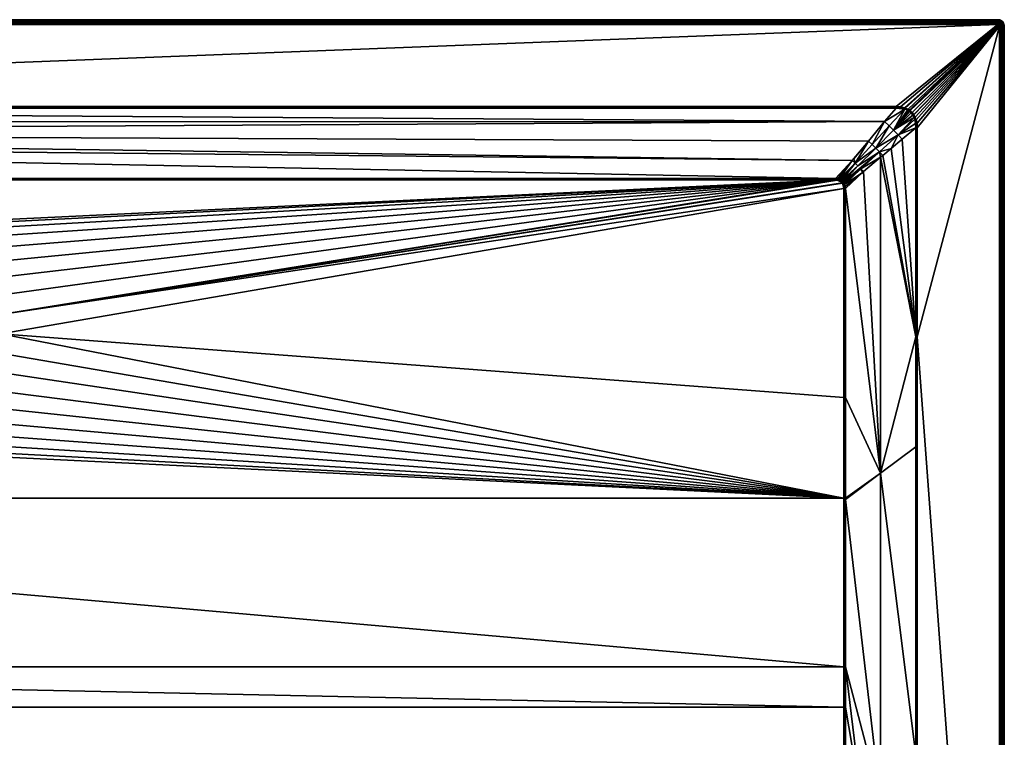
# Model space of a CAD drawing. Header units: millimetres. Extents: x 0 to 1400, y -900 to 0.
# Tile 20 of 20: x 783 to 1400, y -450 to 0. Entities that reach past the tile are written whole.
import ezdxf

# ---------------------------------------------------------------- set-up
doc = ezdxf.new("R2010")
doc.units = ezdxf.units.MM
doc.layers.get('0').update_dxf_attribs({"color": 54})

msp = doc.modelspace()

# ---------------------------------------------------------------- meshes
at = {"color": 7}
mesh = msp.add_polyface(dxfattribs=at)
corners = [(676.3, -132.96, 15.01), (687.98, -129.92, 15.01), (105.86, -100.52, 15.01), (700, -128.9, 15.01), (1294.14, -100.52, 15.01), (100.49, -237.03, 15.01), (628.93, -197.02, 15.01), (100.49, -105.9, 15.01), (630.46, -185.05, 15.01), (633.99, -173.51, 15.01), (639.42, -162.74, 15.01), (646.6, -153.04, 15.01), (655.31, -144.69, 15.01), (665.31, -137.93, 15.01), (67.77, -55.5, 29.86), (74.96, -64.02, 27.02), (1324.99, -63.86, 27.07), (105.86, -99.57, 15.17), (1294.14, -99.57, 15.17), (85.15, -76.17, 22.97), (1304.72, -88.33, 18.92), (80.9, -71.05, 24.67), (4, -0.04, 27.01), (1396, -0.04, 0.01), (4, -0.04, 0.01), (4, -3.04, 30.01), (67.77, -54.55, 30.01), (1396, -3.04, 30.01), (631.28, -202.96, 14.41), (631.03, -197.11, 14.41), (630.54, -197.09, 14.67), (631.77, -191.3, 14.41), (632.04, -185.39, 14.67), (631.53, -185.28, 14.86), (631.04, -208.87, 14.67), (630.02, -197.06, 14.86), (631, -185.17, 14.97), (634.5, -173.72, 14.97), (630.52, -208.93, 14.86), (629.48, -197.04, 14.97), (629.99, -209, 14.97), (105.86, -100.22, 15.04), (1294.14, -100.22, 15.04), (105.86, -100.04, 15.05), (1294.14, -100, 15.06), (105.86, -99.87, 15.09), (67.77, -55.03, 29.97), (67.77, -55.2, 29.94), (1332.23, -55.2, 29.93), (1396, -2.57, 29.98), (4, -2.57, 29.98), (1396, -2.11, 29.87), (4, -2.11, 29.87), (1396, -1.67, 29.69), (4, -1.67, 29.69), (1396, -1.27, 29.44), (4, -1.27, 29.44), (1396, -0.92, 29.13), (4, -0.92, 29.13), (1396, -0.61, 28.78), (4, -0.61, 28.78), (1396, -0.36, 28.37), (4, -0.36, 28.37), (1396, -0.18, 27.94), (4, -0.18, 27.94), (1396, -0.07, 27.48), (4, -0.07, 27.48), (1396, -0.04, 27.01)]
mesh.append_faces([[corners[k] for k in face] for face in [(0, 1, 2, 0), (2, 1, 3, 2), (2, 3, 4, 2), (5, 6, 7, 5), (7, 6, 8, 7), (8, 2, 7, 8), (8, 9, 2, 8), (2, 9, 10, 2), (2, 10, 11, 2), (11, 12, 2, 11), (2, 12, 13, 2), (2, 13, 0, 2), (14, 15, 16, 14), (17, 18, 19, 17), (19, 20, 21, 19), (22, 23, 24, 22), (25, 26, 27, 25), (28, 29, 30, 28), (29, 31, 30, 29), (30, 31, 32, 30), (30, 32, 33, 30), (34, 30, 35, 34), (35, 30, 33, 35), (35, 33, 36, 35), (36, 33, 37, 36), (38, 35, 39, 38), (39, 35, 36, 39), (39, 36, 8, 39), (8, 36, 9, 8), (40, 39, 6, 40), (6, 39, 8, 6), (2, 4, 41, 2), (41, 42, 43, 41), (43, 44, 45, 43), (45, 18, 17, 45), (46, 47, 48, 46), (25, 49, 50, 25), (50, 51, 52, 50), (52, 53, 54, 52), (54, 55, 56, 54), (56, 57, 58, 56), (58, 59, 60, 58), (60, 61, 62, 60), (62, 63, 64, 62), (64, 65, 66, 64), (66, 67, 22, 66)]], dxfattribs={"vtx3": -1, "color": 7})
mesh = msp.add_polyface(dxfattribs=at)
corners = [(695.78, -150.43, 2.61), (700, -131, 14.41), (694.17, -131.5, 14.41), (691.56, -150.79, 2.61), (688.33, -132, 14.41), (85.15, -76.17, 22.97), (1294.14, -99.57, 15.17), (1304.72, -88.33, 18.92), (80.9, -71.05, 24.67), (1314.86, -76.17, 22.97), (661.48, -143.05, 14.41), (666.33, -139.77, 14.41), (666.09, -139.34, 14.67), (671.67, -137.36, 14.41), (677, -134.95, 14.41), (676.84, -134.49, 14.67), (682.67, -133.47, 14.41), (688.25, -131.51, 14.67), (700, -130.51, 14.67), (700, -129.99, 14.86), (688.16, -131, 14.86), (700, -129.45, 14.97), (676.67, -133.99, 14.86), (688.07, -130.47, 14.97), (700, -128.9, 15.01), (665.84, -138.89, 14.86), (676.49, -133.48, 14.97), (687.98, -129.92, 15.01), (665.58, -138.41, 14.97), (676.3, -132.96, 15.01), (655.66, -145.12, 14.97), (665.31, -137.93, 15.01), (1332.23, -54.85, 29.99), (67.77, -54.55, 30.01), (67.77, -54.85, 30), (1332.23, -55.03, 29.97), (67.77, -55.03, 29.97), (1332.23, -55.2, 29.93), (67.77, -55.2, 29.94), (67.77, -55.5, 29.86), (4, -3.04, 30.01), (1396, -3.04, 30.01), (1396, -2.57, 29.98), (4, -2.57, 29.98), (1396, -2.11, 29.87), (4, -2.11, 29.87), (1396, -1.67, 29.69), (4, -1.67, 29.69), (1396, -1.27, 29.44), (4, -1.27, 29.44), (1396, -0.92, 29.13), (4, -0.92, 29.13), (1396, -0.61, 28.78), (4, -0.61, 28.78), (1396, -0.36, 28.37), (4, -0.36, 28.37), (1396, -0.18, 27.94), (4, -0.18, 27.94), (1396, -0.07, 27.48), (4, -0.07, 27.48), (1396, -0.04, 27.01)]
mesh.append_faces([[corners[k] for k in face] for face in [(0, 1, 2, 0), (3, 2, 4, 3), (5, 6, 7, 5), (8, 7, 9, 8), (10, 11, 12, 10), (13, 14, 15, 13), (16, 4, 17, 16), (2, 1, 18, 2), (4, 2, 17, 4), (17, 2, 18, 17), (17, 18, 19, 17), (14, 16, 15, 14), (15, 16, 17, 15), (15, 17, 20, 15), (20, 17, 19, 20), (20, 19, 21, 20), (11, 13, 12, 11), (12, 13, 15, 12), (12, 15, 22, 12), (22, 15, 20, 22), (22, 20, 23, 22), (23, 20, 21, 23), (23, 21, 24, 23), (25, 12, 22, 25), (25, 22, 26, 25), (26, 22, 23, 26), (26, 23, 27, 26), (27, 23, 24, 27), (28, 25, 26, 28), (28, 26, 29, 28), (29, 26, 27, 29), (30, 28, 31, 30), (31, 28, 29, 31), (32, 33, 34, 32), (35, 34, 36, 35), (37, 38, 39, 37), (40, 41, 42, 40), (43, 42, 44, 43), (45, 44, 46, 45), (47, 46, 48, 47), (49, 48, 50, 49), (51, 50, 52, 51), (53, 52, 54, 53), (55, 54, 56, 55), (57, 56, 58, 57), (59, 58, 60, 59)]], dxfattribs={"vtx3": -1, "color": 7})
mesh = msp.add_polyface(dxfattribs=at)
corners = [(1294.14, -100.52, 15.01), (734.69, -137.93, 15.01), (744.69, -144.69, 15.01), (753.4, -153.04, 15.01), (1299.51, -105.9, 15.01), (769.54, -185.05, 15.01), (1299.51, -105.9, 15.01), (771.07, -197.02, 15.01), (1299.51, -237.03, 15.01), (1298.51, -102.3, 15.01), (1298.65, -102.5, 15.01), (766.01, -173.51, 15.01), (1295.32, -100.6, 15.01), (1296.26, -100.8, 15.01), (1298.1, -101.83, 15.01), (1296.96, -101.06, 15.01), (1297.61, -101.43, 15.01), (1396, -0.04, 27.01), (1396, -0.04, 0.01), (4, -0.04, 27.01), (1396, -3.04, 30.01), (67.77, -54.55, 30.01), (1332.23, -54.55, 30.01), (1294.14, -99.57, 15.17), (1295.43, -99.76, 15.14), (1304.72, -88.33, 18.92), (1298.34, -101.58, 15.03), (1298.58, -101.34, 15.09), (1298, -100.86, 15.1), (1297.81, -101.14, 15.03), (1297.26, -100.4, 15.1), (1297.11, -100.73, 15.04), (1296.7, -100.15, 15.11), (1296.37, -100.42, 15.04), (1298.79, -102.09, 15.03), (1295.38, -100.17, 15.04), (1294.14, -100.04, 15.06), (1294.14, -99.57, 15.17), (1294.14, -99.87, 15.09), (1294.14, -100, 15.06), (1294.14, -100.04, 15.05), (1294.14, -100.22, 15.04), (1296.48, -100.05, 15.12)]
mesh.append_faces([[corners[k] for k in face] for face in [(0, 1, 2, 0), (0, 2, 3, 0), (4, 5, 6, 4), (6, 5, 7, 6), (6, 7, 8, 6), (9, 5, 10, 9), (10, 5, 4, 10), (0, 11, 5, 0), (0, 5, 12, 0), (12, 5, 9, 12), (12, 9, 13, 12), (13, 9, 14, 13), (13, 14, 15, 13), (15, 14, 16, 15), (17, 18, 19, 17), (20, 21, 22, 20), (23, 24, 25, 23), (26, 27, 28, 26), (26, 28, 29, 26), (29, 28, 30, 29), (29, 30, 31, 29), (31, 30, 32, 31), (31, 32, 33, 31), (9, 34, 26, 9), (9, 26, 14, 9), (14, 26, 29, 14), (14, 29, 16, 14), (16, 29, 31, 16), (16, 31, 15, 16), (15, 31, 33, 15), (15, 33, 13, 15), (13, 33, 35, 13), (13, 35, 12, 13), (12, 35, 36, 12), (12, 36, 0, 12), (23, 37, 38, 23), (39, 40, 36, 39), (36, 40, 41, 36), (36, 41, 0, 36), (32, 42, 33, 32), (33, 42, 24, 33), (33, 24, 35, 33), (35, 24, 23, 35), (35, 23, 36, 35), (36, 23, 38, 36), (36, 38, 39, 36)]], dxfattribs={"vtx3": -1, "color": 7})
mesh = msp.add_polyface(dxfattribs=at)
corners = [(1397, -4.04, 30.01), (1345.49, -67.81, 30.01), (1345.49, -198.94, 30.01), (1340.64, -57.65, 29.93), (1340.11, -57.28, 29.93), (1330.66, -69.38, 26.17), (1339.35, -56.84, 29.92), (1337.67, -56.15, 29.91), (1342.79, -59.99, 29.93), (1342.67, -59.81, 29.93), (1341.56, -58.47, 29.93), (1341.74, -58.63, 29.93), (1333.44, -72.23, 26.39), (1344.54, -67.81, 29.86), (1344.45, -65.09, 29.89), (1343.54, -61.43, 29.92), (1343.88, -62.46, 29.91), (1344.1, -63.12, 29.91), (1324.92, -63.94, 27.05), (1317.22, -78.34, 22.43), (1327.81, -66.6, 26.39), (1324.99, -63.86, 27.07), (1337.6, -56.13, 29.91), (1332.23, -55.5, 29.86), (1341.99, -58.39, 29.99), (1342.97, -59.61, 29.99), (1343.09, -59.8, 29.99), (1343.88, -61.28, 29.99), (1344.48, -63.02, 29.99), (1344.87, -65.04, 29.98), (1345.01, -67.81, 29.97), (1342.24, -58.15, 30.01), (1343.26, -59.41, 30.01), (1343.39, -59.6, 30.01), (1344.22, -61.13, 30.01), (1344.86, -62.91, 30.01), (1345.29, -64.97, 30.01)]
mesh.append_faces([[corners[k] for k in face] for face in [(0, 1, 2, 0), (3, 4, 5, 3), (5, 4, 6, 5), (5, 6, 7, 5), (5, 8, 9, 5), (3, 5, 10, 3), (10, 5, 9, 10), (10, 9, 11, 10), (12, 13, 14, 12), (8, 5, 15, 8), (15, 5, 12, 15), (15, 12, 16, 15), (16, 12, 14, 16), (16, 14, 17, 16), (18, 19, 20, 18), (18, 20, 21, 18), (21, 20, 22, 21), (21, 22, 23, 21), (20, 5, 7, 20), (20, 7, 22, 20), (10, 11, 24, 10), (24, 11, 9, 24), (24, 9, 25, 24), (25, 9, 8, 25), (25, 8, 26, 25), (26, 8, 15, 26), (26, 15, 27, 26), (27, 15, 16, 27), (27, 16, 28, 27), (16, 17, 28, 16), (28, 17, 14, 28), (28, 14, 29, 28), (29, 14, 13, 29), (29, 13, 30, 29), (31, 24, 25, 31), (31, 25, 32, 31), (32, 25, 26, 32), (32, 26, 33, 32), (33, 26, 27, 33), (33, 27, 34, 33), (34, 27, 28, 34), (34, 28, 35, 34), (35, 28, 29, 35), (35, 29, 36, 35), (36, 29, 30, 36), (36, 30, 1, 36)]], dxfattribs={"vtx3": -1, "color": 7})
mesh = msp.add_polyface(dxfattribs=at)
corners = [(1344.76, -680.5, 29.97), (1344.6, -478.58, 29.9), (1333.75, -484.02, 26.82), (1344.59, -461.2, 29.89), (1344.55, -267.89, 29.87), (1322.5, -284.42, 22.51), (1322.5, -489.66, 23.63), (1333.75, -897.01, 29.99), (1344.77, -689.27, 29.97), (1333.75, -692.03, 28.21), (1400, -896.04, 27.01), (1400, -896.04, 0.01), (1400, -4.04, 27.01), (1400, -4.04, 0.01), (1397, -4.04, 30.01), (1345.49, -198.94, 30.01), (1397, -896.04, 30.01), (1345.25, -680.5, 30.01), (1345, -897.04, 30.01), (1396, -897.04, 30.01), (1345.43, -461.2, 30.01), (1345, -897.04, 30.01), (1345, -680.5, 30), (1345, -461.2, 29.98), (1345.01, -198.94, 29.97), (1344.54, -198.94, 29.86), (1397.47, -896.04, 29.98), (1397.47, -4.04, 29.98), (1397.93, -896.04, 29.87), (1397.93, -4.04, 29.87), (1398.36, -896.04, 29.69), (1398.36, -4.04, 29.69), (1398.76, -896.04, 29.44), (1398.76, -4.04, 29.44), (1399.12, -896.04, 29.13), (1399.12, -4.04, 29.13), (1399.43, -896.04, 28.78), (1399.43, -4.04, 28.78), (1399.67, -896.04, 28.37), (1399.67, -4.04, 28.37), (1399.85, -896.04, 27.94), (1399.85, -4.04, 27.94), (1399.96, -896.04, 27.48), (1399.96, -4.04, 27.48)]
mesh.append_faces([[corners[k] for k in face] for face in [(0, 1, 2, 0), (2, 1, 3, 2), (4, 5, 3, 4), (3, 6, 2, 3), (7, 8, 9, 7), (2, 9, 0, 2), (0, 9, 8, 0), (10, 11, 12, 10), (12, 11, 13, 12), (14, 15, 16, 14), (17, 18, 19, 17), (15, 20, 16, 15), (16, 20, 17, 16), (8, 21, 22, 8), (23, 1, 22, 23), (22, 1, 0, 22), (22, 0, 8, 22), (24, 25, 4, 24), (24, 4, 23, 24), (23, 4, 3, 23), (23, 3, 1, 23), (21, 17, 22, 21), (22, 17, 20, 22), (22, 20, 23, 22), (23, 20, 15, 23), (23, 15, 24, 23), (14, 16, 26, 14), (14, 26, 27, 14), (27, 26, 28, 27), (27, 28, 29, 27), (29, 28, 30, 29), (29, 30, 31, 29), (31, 30, 32, 31), (31, 32, 33, 31), (33, 32, 34, 33), (33, 34, 35, 33), (35, 34, 36, 35), (35, 36, 37, 35), (37, 36, 38, 37), (37, 38, 39, 37), (39, 38, 40, 39), (39, 40, 41, 39), (41, 40, 42, 41), (41, 42, 43, 41), (43, 42, 10, 43), (43, 10, 12, 43)]], dxfattribs={"vtx3": -1, "color": 7})
mesh = msp.add_polyface(dxfattribs=at)
corners = [(1397, -4.04, 30.01), (1343.26, -59.41, 30.01), (1343.39, -59.6, 30.01), (1344.22, -61.13, 30.01), (1344.86, -62.91, 30.01), (1345.29, -64.97, 30.01), (1335.01, -54.73, 30.01), (1337.43, -55.26, 30.01), (1396, -3.04, 30.01), (1337.93, -55.43, 30.01), (1339.69, -56.2, 30.01), (1341.06, -57.09, 30.01), (1342.24, -58.15, 30.01), (1332.23, -54.55, 30.01), (1345.49, -67.81, 30.01), (1340.5, -56.69, 30.01), (1332.23, -55.5, 29.86), (1337.6, -56.13, 29.91), (1337.2, -56.01, 29.91), (1334.89, -55.58, 29.89), (1332.23, -55.2, 29.93), (1332.23, -54.85, 29.99), (1332.23, -55.03, 29.97), (1334.95, -55.16, 29.98), (1337.32, -55.64, 29.99), (1337.8, -55.79, 29.99), (1337.67, -56.15, 29.91), (1339.35, -56.84, 29.92), (1339.52, -56.53, 29.99), (1340.11, -57.28, 29.93), (1340.3, -56.99, 29.99), (1340.64, -57.65, 29.93), (1340.85, -57.37, 29.99), (1341.56, -58.47, 29.93), (1341.99, -58.39, 29.99)]
mesh.append_faces([[corners[k] for k in face] for face in [(0, 1, 2, 0), (2, 3, 0, 2), (0, 3, 4, 0), (0, 4, 5, 0), (6, 7, 8, 6), (8, 7, 9, 8), (8, 9, 10, 8), (0, 11, 12, 0), (0, 12, 1, 0), (8, 13, 6, 8), (5, 14, 0, 5), (10, 15, 8, 10), (8, 15, 11, 8), (16, 17, 18, 16), (16, 18, 19, 16), (20, 16, 19, 20), (21, 22, 23, 21), (23, 22, 20, 23), (6, 13, 21, 6), (20, 19, 23, 20), (23, 19, 18, 23), (23, 18, 24, 23), (24, 18, 17, 24), (24, 17, 25, 24), (17, 26, 25, 17), (25, 26, 27, 25), (25, 27, 28, 25), (28, 27, 29, 28), (28, 29, 30, 28), (30, 29, 31, 30), (30, 31, 32, 30), (32, 31, 33, 32), (32, 33, 34, 32), (21, 23, 6, 21), (6, 23, 24, 6), (6, 24, 7, 6), (7, 24, 25, 7), (7, 25, 9, 7), (9, 25, 28, 9), (9, 28, 10, 9), (10, 28, 30, 10), (10, 30, 15, 10), (15, 30, 32, 15), (15, 32, 11, 15), (11, 32, 34, 11), (11, 34, 12, 11)]], dxfattribs={"vtx3": -1, "color": 7})
mesh = msp.add_polyface(dxfattribs=at)
corners = [(1396.99, -3.88, 30.01), (1341.06, -57.09, 30.01), (1397, -4.04, 30.01), (1396.71, -3.33, 30.01), (1396.59, -3.23, 30.01), (1396.81, -3.45, 30.01), (1396.89, -3.58, 30.01), (1396.95, -3.73, 30.01), (1396, -3.04, 30.01), (1396.16, -3.05, 30.01), (1400, -4.04, 27.01), (1400, -4.04, 0.01), (1399.95, -3.41, 0.01), (1399.95, -3.41, 27.01), (1397.47, -4.04, 29.98), (1397.45, -3.81, 29.98), (1397.4, -3.58, 29.98), (1397.31, -3.37, 29.98), (1397.19, -3.17, 29.98), (1397.93, -4.04, 29.87), (1397.9, -3.73, 29.87), (1397.83, -3.44, 29.87), (1398.36, -4.04, 29.69), (1398.33, -3.67, 29.69), (1398.25, -3.31, 29.69), (1398.76, -4.04, 29.44), (1398.73, -3.6, 29.44), (1398.63, -3.18, 29.44), (1399.12, -4.04, 29.13), (1399.08, -3.55, 29.13), (1399.43, -4.04, 28.78), (1399.38, -3.5, 28.78), (1398.97, -3.07, 29.13), (1399.67, -4.04, 28.37), (1399.63, -3.46, 28.37), (1399.26, -2.98, 28.78), (1399.85, -4.04, 27.94), (1399.81, -3.43, 27.94), (1399.96, -4.04, 27.48), (1399.91, -3.42, 27.48)]
mesh.append_faces([[corners[k] for k in face] for face in [(0, 1, 2, 0), (3, 4, 1, 3), (5, 3, 6, 5), (6, 3, 1, 6), (6, 1, 7, 6), (7, 1, 0, 7), (8, 1, 9, 8), (9, 1, 4, 9), (10, 11, 12, 10), (10, 12, 13, 10), (2, 14, 0, 2), (0, 14, 15, 0), (0, 15, 7, 0), (7, 15, 16, 7), (7, 16, 6, 7), (6, 16, 17, 6), (6, 17, 5, 6), (5, 17, 18, 5), (14, 19, 15, 14), (15, 19, 20, 15), (15, 20, 16, 15), (16, 20, 21, 16), (16, 21, 17, 16), (19, 22, 20, 19), (20, 22, 23, 20), (20, 23, 21, 20), (21, 23, 24, 21), (22, 25, 23, 22), (23, 25, 26, 23), (23, 26, 24, 23), (24, 26, 27, 24), (25, 28, 26, 25), (26, 28, 29, 26), (26, 29, 27, 26), (28, 30, 29, 28), (29, 30, 31, 29), (29, 31, 32, 29), (30, 33, 31, 30), (31, 33, 34, 31), (31, 34, 35, 31), (33, 36, 34, 33), (34, 36, 37, 34), (36, 38, 37, 36), (37, 38, 39, 37), (38, 10, 39, 38), (39, 10, 13, 39)]], dxfattribs={"vtx3": -1, "color": 7})
mesh = msp.add_polyface(dxfattribs=at)
corners = [(1397.82, -0.47, 27.01), (1397.24, -0.23, 0.01), (1397.24, -0.23, 27.01), (1396.63, -0.09, 0.01), (1396.63, -0.09, 27.01), (1396, -0.04, 0.01), (1396, -0.04, 27.01), (1396.73, -1.79, 29.69), (1397.25, -1.57, 29.44), (1396.85, -1.41, 29.44), (1396.37, -1.7, 29.69), (1396.43, -1.31, 29.44), (1396, -1.67, 29.69), (1396, -1.27, 29.44), (1397.62, -1.8, 29.44), (1397.83, -1.51, 29.13), (1397.42, -1.26, 29.13), (1396.96, -1.07, 29.13), (1396.49, -0.95, 29.13), (1396, -0.92, 29.13), (1398.01, -1.26, 28.78), (1397.56, -0.98, 28.78), (1397.06, -0.78, 28.78), (1396.54, -0.65, 28.78), (1396, -0.61, 28.78), (1397.67, -0.76, 28.37), (1397.14, -0.54, 28.37), (1396.57, -0.41, 28.37), (1396, -0.36, 28.37), (1397.75, -0.6, 27.94), (1397.19, -0.37, 27.94), (1396.6, -0.23, 27.94), (1396, -0.18, 27.94), (1397.8, -0.51, 27.48), (1397.22, -0.27, 27.48), (1396.62, -0.12, 27.48), (1396, -0.07, 27.48)]
mesh.append_faces([[corners[k] for k in face] for face in [(0, 1, 2, 0), (2, 1, 3, 2), (2, 3, 4, 2), (4, 3, 5, 4), (4, 5, 6, 4), (7, 8, 9, 7), (10, 9, 11, 10), (10, 11, 12, 10), (12, 11, 13, 12), (14, 15, 8, 14), (8, 15, 16, 8), (8, 16, 9, 8), (9, 16, 17, 9), (9, 17, 11, 9), (11, 17, 18, 11), (11, 18, 13, 11), (13, 18, 19, 13), (16, 20, 21, 16), (16, 21, 17, 16), (17, 21, 22, 17), (17, 22, 18, 17), (18, 22, 23, 18), (18, 23, 19, 18), (19, 23, 24, 19), (21, 25, 22, 21), (22, 25, 26, 22), (22, 26, 23, 22), (23, 26, 27, 23), (23, 27, 24, 23), (24, 27, 28, 24), (25, 29, 26, 25), (26, 29, 30, 26), (26, 30, 27, 26), (27, 30, 31, 27), (27, 31, 28, 27), (28, 31, 32, 28), (30, 33, 34, 30), (30, 34, 31, 30), (31, 34, 35, 31), (31, 35, 32, 31), (32, 35, 36, 32), (34, 0, 2, 34), (34, 2, 35, 34), (35, 2, 4, 35), (35, 4, 36, 35), (36, 4, 6, 36)]], dxfattribs={"vtx3": -1, "color": 7})
mesh = msp.add_polyface(dxfattribs=at)
corners = [(1396.16, -3.05, 30.01), (1396.59, -3.23, 30.01), (1396.31, -3.09, 30.01), (1396.45, -3.15, 30.01), (1396.81, -3.45, 30.01), (1397.19, -3.17, 29.98), (1396.71, -3.33, 30.01), (1397.04, -3, 29.98), (1396.86, -2.85, 29.98), (1396.67, -2.73, 29.98), (1396.45, -2.64, 29.98), (1396.23, -2.59, 29.98), (1396, -3.04, 30.01), (1396, -2.57, 29.98), (1397.31, -3.37, 29.98), (1397.83, -3.44, 29.87), (1397.72, -3.16, 29.87), (1397.56, -2.9, 29.87), (1397.36, -2.67, 29.87), (1397.13, -2.48, 29.87), (1396.87, -2.32, 29.87), (1396.6, -2.2, 29.87), (1396.3, -2.13, 29.87), (1396, -2.11, 29.87), (1397.91, -2.65, 29.69), (1397.67, -2.37, 29.69), (1397.39, -2.13, 29.69), (1397.07, -1.93, 29.69), (1396.73, -1.79, 29.69), (1396.37, -1.7, 29.69), (1396, -1.67, 29.69), (1397.95, -2.08, 29.44), (1397.62, -1.8, 29.44), (1397.25, -1.57, 29.44), (1396.85, -1.41, 29.44)]
mesh.append_faces([[corners[k] for k in face] for face in [(0, 1, 2, 0), (2, 1, 3, 2), (4, 5, 6, 4), (6, 5, 7, 6), (6, 7, 1, 6), (1, 7, 8, 1), (1, 8, 3, 1), (3, 8, 9, 3), (3, 9, 2, 3), (2, 9, 10, 2), (2, 10, 0, 2), (0, 10, 11, 0), (0, 11, 12, 0), (12, 11, 13, 12), (14, 15, 16, 14), (14, 16, 5, 14), (5, 16, 17, 5), (5, 17, 7, 5), (7, 17, 18, 7), (7, 18, 8, 7), (8, 18, 19, 8), (8, 19, 9, 8), (9, 19, 20, 9), (9, 20, 10, 9), (10, 20, 21, 10), (10, 21, 11, 10), (11, 21, 22, 11), (11, 22, 13, 11), (13, 22, 23, 13), (17, 24, 18, 17), (18, 24, 25, 18), (18, 25, 19, 18), (19, 25, 26, 19), (19, 26, 20, 19), (20, 26, 27, 20), (20, 27, 21, 20), (21, 27, 28, 21), (21, 28, 22, 21), (22, 28, 29, 22), (22, 29, 23, 22), (23, 29, 30, 23), (26, 31, 32, 26), (26, 32, 27, 26), (27, 32, 33, 27), (27, 33, 28, 27), (28, 34, 29, 28)]], dxfattribs={"vtx3": -1, "color": 7})
mesh = msp.add_polyface(dxfattribs=at)
corners = [(1399.56, -2.22, 27.01), (1399.24, -1.69, 0.01), (1399.24, -1.69, 27.01), (1398.83, -1.21, 0.01), (1398.83, -1.21, 27.01), (1398.35, -0.8, 0.01), (1398.35, -0.8, 27.01), (1397.82, -0.47, 0.01), (1397.82, -0.47, 27.01), (1397.24, -0.23, 0.01), (1397.95, -2.08, 29.44), (1398.53, -2.2, 29.13), (1398.21, -1.83, 29.13), (1397.62, -1.8, 29.44), (1397.83, -1.51, 29.13), (1398.77, -2.02, 28.78), (1398.42, -1.61, 28.78), (1398.01, -1.26, 28.78), (1397.42, -1.26, 29.13), (1399.27, -2.37, 28.37), (1398.97, -1.88, 28.37), (1398.6, -1.44, 28.37), (1398.16, -1.06, 28.37), (1397.56, -0.98, 28.78), (1397.67, -0.76, 28.37), (1399.43, -2.29, 27.94), (1399.12, -1.77, 27.94), (1398.72, -1.31, 27.94), (1398.26, -0.92, 27.94), (1397.75, -0.6, 27.94), (1399.53, -2.24, 27.48), (1399.21, -1.71, 27.48), (1398.8, -1.23, 27.48), (1398.33, -0.83, 27.48), (1397.8, -0.51, 27.48), (1397.19, -0.37, 27.94), (1397.22, -0.27, 27.48)]
mesh.append_faces([[corners[k] for k in face] for face in [(0, 1, 2, 0), (2, 1, 3, 2), (2, 3, 4, 2), (4, 3, 5, 4), (4, 5, 6, 4), (6, 5, 7, 6), (6, 7, 8, 6), (8, 7, 9, 8), (10, 11, 12, 10), (10, 12, 13, 10), (13, 12, 14, 13), (11, 15, 12, 11), (12, 15, 16, 12), (12, 16, 14, 12), (14, 16, 17, 14), (14, 17, 18, 14), (15, 19, 20, 15), (15, 20, 16, 15), (16, 20, 21, 16), (16, 21, 17, 16), (17, 21, 22, 17), (17, 22, 23, 17), (23, 22, 24, 23), (20, 25, 26, 20), (20, 26, 21, 20), (21, 26, 27, 21), (21, 27, 22, 21), (22, 27, 28, 22), (22, 28, 24, 22), (24, 28, 29, 24), (26, 30, 31, 26), (26, 31, 27, 26), (27, 31, 32, 27), (27, 32, 28, 27), (28, 32, 33, 28), (28, 33, 29, 28), (29, 33, 34, 29), (29, 34, 35, 29), (31, 0, 2, 31), (31, 2, 32, 31), (32, 2, 4, 32), (32, 4, 33, 32), (33, 4, 6, 33), (33, 6, 34, 33), (34, 6, 8, 34), (34, 8, 36, 34)]], dxfattribs={"vtx3": -1, "color": 7})
mesh = msp.add_polyface(dxfattribs=at)
corners = [(1399.95, -3.41, 27.01), (1399.95, -3.41, 0.01), (1399.8, -2.8, 0.01), (1399.8, -2.8, 27.01), (1399.56, -2.22, 0.01), (1399.56, -2.22, 27.01), (1399.24, -1.69, 0.01), (1397.83, -3.44, 29.87), (1398.25, -3.31, 29.69), (1397.72, -3.16, 29.87), (1398.1, -2.96, 29.69), (1397.56, -2.9, 29.87), (1397.91, -2.65, 29.69), (1398.63, -3.18, 29.44), (1398.46, -2.78, 29.44), (1398.24, -2.41, 29.44), (1397.67, -2.37, 29.69), (1397.95, -2.08, 29.44), (1397.39, -2.13, 29.69), (1399.08, -3.55, 29.13), (1398.97, -3.07, 29.13), (1398.78, -2.62, 29.13), (1398.53, -2.2, 29.13), (1399.38, -3.5, 28.78), (1399.26, -2.98, 28.78), (1399.05, -2.48, 28.78), (1398.77, -2.02, 28.78), (1399.63, -3.46, 28.37), (1399.49, -2.9, 28.37), (1399.27, -2.37, 28.37), (1399.81, -3.43, 27.94), (1399.66, -2.85, 27.94), (1399.43, -2.29, 27.94), (1398.97, -1.88, 28.37), (1399.91, -3.42, 27.48), (1399.77, -2.81, 27.48), (1399.53, -2.24, 27.48), (1399.12, -1.77, 27.94), (1399.21, -1.71, 27.48)]
mesh.append_faces([[corners[k] for k in face] for face in [(0, 1, 2, 0), (0, 2, 3, 0), (3, 2, 4, 3), (3, 4, 5, 3), (5, 4, 6, 5), (7, 8, 9, 7), (9, 8, 10, 9), (9, 10, 11, 9), (11, 10, 12, 11), (8, 13, 10, 8), (10, 13, 14, 10), (10, 14, 12, 10), (12, 14, 15, 12), (12, 15, 16, 12), (16, 15, 17, 16), (16, 17, 18, 16), (13, 19, 20, 13), (13, 20, 14, 13), (14, 20, 21, 14), (14, 21, 15, 14), (15, 21, 22, 15), (15, 22, 17, 15), (20, 23, 24, 20), (20, 24, 21, 20), (21, 24, 25, 21), (21, 25, 22, 21), (22, 25, 26, 22), (24, 27, 28, 24), (24, 28, 25, 24), (25, 28, 29, 25), (25, 29, 26, 25), (27, 30, 28, 27), (28, 30, 31, 28), (28, 31, 29, 28), (29, 31, 32, 29), (29, 32, 33, 29), (30, 34, 31, 30), (31, 34, 35, 31), (31, 35, 32, 31), (32, 35, 36, 32), (32, 36, 37, 32), (34, 0, 35, 34), (35, 0, 3, 35), (35, 3, 36, 35), (36, 3, 5, 36), (36, 5, 38, 36)]], dxfattribs={"vtx3": -1, "color": 7})
mesh = msp.add_polyface(dxfattribs=at)
corners = [(753.4, -153.04, 15.01), (760.58, -162.74, 15.01), (1294.14, -100.52, 15.01), (723.7, -132.96, 15.01), (734.69, -137.93, 15.01), (700, -128.9, 15.01), (712.02, -129.92, 15.01), (766.01, -173.51, 15.01), (1324.99, -63.86, 27.07), (1332.23, -55.5, 29.86), (67.77, -55.5, 29.86), (80.9, -71.05, 24.67), (1324.92, -63.94, 27.05), (765.77, -179.89, 14.41), (767.48, -185.49, 14.41), (767.96, -185.39, 14.67), (768.23, -191.3, 14.41), (768.97, -197.11, 14.41), (769.46, -197.09, 14.67), (768.72, -202.96, 14.41), (768.47, -208.8, 14.41), (768.96, -208.87, 14.67), (767.24, -214.53, 14.41), (766.48, -220.39, 14.67), (769.48, -208.93, 14.86), (766.97, -220.55, 14.86), (769.98, -197.06, 14.86), (770.01, -209, 14.97), (767.49, -220.71, 14.97), (764.05, -174.3, 14.41), (764.51, -174.11, 14.67), (768.47, -185.28, 14.86), (770.52, -197.04, 14.97), (770.56, -209.07, 15.01), (768.02, -220.87, 15.01), (764.99, -173.92, 14.86), (769, -185.17, 14.97), (771.07, -197.02, 15.01), (765.5, -173.72, 14.97), (769.54, -185.05, 15.01), (760.11, -163.03, 14.97), (1294.14, -100.22, 15.04), (1294.14, -100.04, 15.05), (105.86, -100.04, 15.05), (1294.14, -100, 15.06), (1294.14, -99.87, 15.09), (105.86, -99.87, 15.09), (1332.23, -54.55, 30.01), (67.77, -54.55, 30.01), (1332.23, -54.85, 29.99), (67.77, -54.85, 30), (1332.23, -55.03, 29.97), (67.77, -55.03, 29.97), (1332.23, -55.2, 29.93)]
mesh.append_faces([[corners[k] for k in face] for face in [(0, 1, 2, 0), (3, 4, 2, 3), (2, 5, 6, 2), (2, 6, 3, 2), (1, 7, 2, 1), (8, 9, 10, 8), (8, 11, 12, 8), (13, 14, 15, 13), (16, 17, 18, 16), (19, 20, 21, 19), (20, 22, 21, 20), (21, 22, 23, 21), (17, 19, 18, 17), (18, 19, 21, 18), (18, 21, 24, 18), (24, 21, 25, 24), (14, 16, 15, 14), (15, 16, 18, 15), (15, 18, 26, 15), (26, 18, 24, 26), (26, 24, 27, 26), (27, 24, 28, 27), (29, 13, 30, 29), (30, 13, 15, 30), (30, 15, 31, 30), (31, 15, 26, 31), (31, 26, 32, 31), (32, 26, 27, 32), (32, 27, 33, 32), (33, 27, 34, 33), (35, 30, 31, 35), (35, 31, 36, 35), (36, 31, 32, 36), (36, 32, 37, 36), (37, 32, 33, 37), (38, 35, 36, 38), (38, 36, 39, 38), (39, 36, 37, 39), (40, 38, 7, 40), (7, 38, 39, 7), (41, 42, 43, 41), (44, 45, 46, 44), (47, 48, 49, 47), (49, 50, 51, 49), (51, 52, 53, 51), (53, 10, 9, 53)]], dxfattribs={"vtx3": -1, "color": 7})
mesh = msp.add_polyface(dxfattribs=at)
corners = [(716.65, -152.92, 2.61), (728.33, -137.36, 14.41), (723, -134.95, 14.41), (712.55, -151.86, 2.61), (717.33, -133.47, 14.41), (708.44, -150.79, 2.61), (711.67, -132, 14.41), (704.22, -150.43, 2.61), (705.83, -131.5, 14.41), (700, -150.07, 2.61), (700, -131, 14.41), (1324.99, -63.86, 27.07), (74.96, -64.02, 27.02), (80.9, -71.05, 24.67), (1314.86, -76.17, 22.97), (1324.92, -63.94, 27.05), (711.75, -131.51, 14.67), (723.16, -134.49, 14.67), (733.67, -139.77, 14.41), (733.91, -139.34, 14.67), (738.52, -143.05, 14.41), (743.37, -146.33, 14.41), (743.68, -145.95, 14.67), (700, -129.99, 14.86), (700, -130.51, 14.67), (711.84, -131, 14.86), (711.93, -130.47, 14.97), (723.51, -133.48, 14.97), (723.7, -132.96, 15.01), (734.69, -137.93, 15.01), (700, -129.45, 14.97), (712.02, -129.92, 15.01), (700, -128.9, 15.01), (744, -145.54, 14.86), (734.16, -138.89, 14.86), (744.34, -145.12, 14.97), (723.33, -133.99, 14.86), (734.42, -138.41, 14.97), (744.69, -144.69, 15.01), (105.86, -100.22, 15.04), (1294.14, -100.52, 15.01), (1294.14, -100.22, 15.04), (105.86, -100.04, 15.05), (1294.14, -100.04, 15.05), (1294.14, -100, 15.06), (105.86, -99.87, 15.09), (1294.14, -99.87, 15.09), (1294.14, -99.57, 15.17)]
mesh.append_faces([[corners[k] for k in face] for face in [(0, 1, 2, 0), (3, 2, 4, 3), (5, 4, 6, 5), (7, 6, 8, 7), (9, 8, 10, 9), (11, 12, 13, 11), (13, 14, 15, 13), (8, 6, 16, 8), (4, 2, 17, 4), (1, 18, 19, 1), (20, 21, 22, 20), (23, 24, 25, 23), (23, 25, 26, 23), (26, 25, 27, 26), (26, 27, 28, 26), (28, 27, 29, 28), (30, 23, 26, 30), (30, 26, 31, 30), (31, 26, 28, 31), (32, 30, 31, 32), (18, 20, 19, 18), (19, 20, 22, 19), (19, 22, 33, 19), (2, 1, 17, 2), (17, 1, 19, 17), (17, 19, 34, 17), (34, 19, 33, 34), (34, 33, 35, 34), (6, 4, 16, 6), (16, 4, 17, 16), (16, 17, 36, 16), (36, 17, 34, 36), (36, 34, 37, 36), (37, 34, 35, 37), (37, 35, 38, 37), (10, 8, 24, 10), (24, 8, 16, 24), (24, 16, 25, 24), (25, 16, 36, 25), (25, 36, 27, 25), (27, 36, 37, 27), (27, 37, 29, 27), (29, 37, 38, 29), (39, 40, 41, 39), (42, 43, 44, 42), (45, 46, 47, 45)]], dxfattribs={"vtx3": -1, "color": 7})
mesh = msp.add_polyface(dxfattribs=at)
corners = [(1304.72, -88.33, 18.92), (1305.8, -87.19, 19.3), (1314.86, -76.17, 22.97), (1311.69, -95.29, 18.91), (1311.07, -95.8, 18.7), (1300.46, -105.9, 15.17), (1300.46, -105.9, 15.17), (1300.46, -237.03, 15.17), (1322.5, -284.42, 22.51), (1344.54, -67.81, 29.86), (1336.02, -75, 27.02), (1344.54, -198.94, 29.86), (1329.13, -80.82, 24.72), (1322.51, -86.31, 22.52), (1323.87, -85.18, 22.97), (1306.55, -90.01, 18.5), (1327.81, -66.6, 26.39), (1317.22, -78.34, 22.43), (1319.49, -80.55, 22.26), (1333.44, -72.23, 26.39), (1299.89, -103.34, 15.11), (1310.03, -93.49, 18.5), (1300.27, -104.57, 15.14), (1300.46, -105.9, 15.17), (1308.31, -91.73, 18.37), (1298.63, -101.4, 15.09), (1299.07, -101.88, 15.09), (1298, -100.86, 15.1), (1298.58, -101.34, 15.09), (1296.48, -100.05, 15.12), (1321.7, -82.82, 22.43), (1299.24, -102.11, 15.1), (1299.68, -102.85, 15.1), (1324.92, -63.94, 27.05), (1330.66, -69.38, 26.17), (1345.01, -198.94, 29.97), (1345.01, -67.81, 29.97), (1345.49, -198.94, 30.01), (1345.49, -67.81, 30.01)]
mesh.append_faces([[corners[k] for k in face] for face in [(0, 1, 2, 0), (3, 4, 5, 3), (6, 7, 8, 6), (9, 10, 11, 9), (11, 10, 12, 11), (5, 6, 3, 5), (3, 6, 8, 3), (3, 8, 13, 3), (13, 8, 11, 13), (13, 11, 14, 13), (14, 11, 12, 14), (1, 0, 15, 1), (16, 17, 18, 16), (12, 10, 19, 12), (19, 10, 9, 19), (20, 4, 21, 20), (4, 22, 23, 4), (4, 23, 5, 4), (24, 25, 26, 24), (15, 27, 24, 15), (24, 27, 28, 24), (24, 28, 25, 24), (0, 29, 15, 0), (14, 30, 13, 14), (13, 30, 21, 13), (13, 21, 3, 13), (3, 21, 4, 3), (17, 15, 18, 17), (18, 15, 24, 18), (18, 24, 30, 18), (30, 24, 26, 30), (30, 26, 21, 30), (21, 26, 31, 21), (21, 31, 32, 21), (1, 15, 2, 1), (2, 15, 17, 2), (2, 17, 33, 2), (14, 12, 30, 14), (30, 12, 19, 30), (30, 19, 18, 30), (18, 19, 34, 18), (18, 34, 16, 18), (35, 36, 9, 35), (9, 11, 35, 9), (35, 37, 38, 35), (35, 38, 36, 35)]], dxfattribs={"vtx3": -1, "color": 7})
mesh = msp.add_polyface(dxfattribs=at)
corners = [(1298.65, -102.5, 15.01), (1299.51, -105.9, 15.01), (1299.01, -103.15, 15.01), (1299.43, -104.69, 15.01), (1299.21, -103.7, 15.01), (1299.95, -103.47, 15.11), (1311.07, -95.8, 18.7), (1299.89, -103.34, 15.11), (1310.03, -93.49, 18.5), (1299.68, -102.85, 15.1), (1300.27, -104.57, 15.14), (1297.26, -100.4, 15.1), (1298, -100.86, 15.1), (1306.55, -90.01, 18.5), (1304.72, -88.33, 18.92), (1294.14, -99.57, 15.17), (1294.14, -99.57, 15.17), (1295.43, -99.76, 15.14), (1296.48, -100.05, 15.12), (1296.7, -100.15, 15.11), (1299.99, -105.9, 15.05), (1299.51, -105.9, 15.01), (1299.99, -105.9, 15.05), (1299.51, -237.03, 15.01), (1299.99, -237.03, 15.05), (1300.46, -237.03, 15.17), (1300.46, -105.9, 15.17), (1300.46, -105.9, 15.17), (1300.46, -105.9, 15.17), (1299.99, -105.9, 15.05), (1299.86, -104.63, 15.04), (1299.59, -103.59, 15.04), (1299.35, -103, 15.04), (1299.24, -102.11, 15.1), (1298.95, -102.3, 15.03), (1299.07, -101.88, 15.09), (1298.79, -102.09, 15.03), (1298.63, -101.4, 15.09), (1298.34, -101.58, 15.03), (1298.58, -101.34, 15.09), (1298.51, -102.3, 15.01)]
mesh.append_faces([[corners[k] for k in face] for face in [(0, 1, 2, 0), (2, 1, 3, 2), (2, 3, 4, 2), (5, 6, 7, 5), (7, 8, 9, 7), (5, 10, 6, 5), (11, 12, 13, 11), (14, 15, 16, 14), (14, 17, 18, 14), (13, 18, 19, 13), (13, 19, 11, 13), (20, 21, 22, 20), (22, 21, 23, 22), (22, 23, 24, 22), (24, 25, 26, 24), (24, 26, 22, 24), (22, 26, 27, 22), (22, 27, 20, 22), (20, 27, 28, 20), (21, 20, 29, 21), (20, 28, 29, 20), (29, 28, 10, 29), (29, 10, 30, 29), (30, 10, 5, 30), (30, 5, 31, 30), (31, 5, 7, 31), (31, 7, 32, 31), (7, 9, 32, 7), (32, 9, 33, 32), (32, 33, 34, 32), (34, 33, 35, 34), (34, 35, 36, 34), (36, 35, 37, 36), (36, 37, 38, 36), (37, 39, 38, 37), (21, 29, 1, 21), (1, 29, 30, 1), (1, 30, 3, 1), (3, 30, 31, 3), (3, 31, 4, 3), (4, 31, 32, 4), (4, 32, 2, 4), (2, 32, 34, 2), (2, 34, 0, 2), (0, 34, 36, 0), (0, 36, 40, 0)]], dxfattribs={"vtx3": -1, "color": 7})
mesh = msp.add_polyface(dxfattribs=at)
corners = [(742.4, -226.14, 2.61), (755.5, -241.09, 14.41), (758.57, -236.1, 14.41), (744.62, -222.53, 2.61), (761.64, -231.12, 14.41), (746.2, -218.6, 2.61), (763.82, -225.68, 14.41), (747.78, -214.67, 2.61), (766.01, -220.25, 14.41), (748.67, -210.53, 2.61), (767.24, -214.53, 14.41), (757.19, -242.34, 15.01), (749.22, -251.39, 15.01), (1299.51, -300.04, 15.01), (771.07, -197.02, 15.01), (770.56, -209.07, 15.01), (768.02, -220.87, 15.01), (763.52, -232.06, 15.01), (1299.51, -237.03, 15.01), (1322.5, -284.42, 22.51), (1344.55, -267.89, 29.87), (1344.54, -198.94, 29.86), (1300.46, -237.03, 15.17), (1300.46, -300.04, 15.17), (766.48, -220.39, 14.67), (762.08, -231.34, 14.67), (755.9, -241.38, 14.67), (751.63, -245.48, 14.41), (747.77, -249.87, 14.41), (748.11, -250.23, 14.67), (748.47, -250.6, 14.86), (756.31, -241.69, 14.86), (748.84, -251, 14.97), (762.54, -231.57, 14.86), (756.75, -242.01, 14.97), (768.96, -208.87, 14.67), (766.97, -220.55, 14.86), (763.03, -231.81, 14.97), (769.48, -208.93, 14.86), (767.49, -220.71, 14.97), (770.01, -209, 14.97), (1299.99, -237.03, 15.05)]
mesh.append_faces([[corners[k] for k in face] for face in [(0, 1, 2, 0), (3, 2, 4, 3), (5, 4, 6, 5), (5, 6, 7, 5), (7, 6, 8, 7), (7, 8, 9, 7), (9, 8, 10, 9), (11, 12, 13, 11), (14, 15, 13, 14), (13, 15, 16, 13), (13, 16, 17, 13), (18, 14, 13, 18), (19, 20, 21, 19), (22, 23, 19, 22), (10, 8, 24, 10), (6, 4, 25, 6), (2, 1, 26, 2), (27, 28, 29, 27), (1, 27, 26, 1), (26, 27, 29, 26), (26, 29, 30, 26), (4, 2, 25, 4), (25, 2, 26, 25), (25, 26, 31, 25), (31, 26, 30, 31), (31, 30, 32, 31), (8, 6, 24, 8), (24, 6, 25, 24), (24, 25, 33, 24), (33, 25, 31, 33), (33, 31, 34, 33), (34, 31, 32, 34), (34, 32, 12, 34), (35, 24, 36, 35), (36, 24, 33, 36), (36, 33, 37, 36), (37, 33, 34, 37), (37, 34, 11, 37), (11, 34, 12, 11), (38, 36, 39, 38), (39, 36, 37, 39), (39, 37, 17, 39), (17, 37, 11, 17), (40, 39, 16, 40), (16, 39, 17, 16), (41, 18, 13, 41)]], dxfattribs={"vtx3": -1, "color": 7})
mesh = msp.add_polyface(dxfattribs=at)
corners = [(1299.51, -300.04, 15.01), (763.52, -232.06, 15.01), (757.19, -242.34, 15.01), (749.22, -251.39, 15.01), (739.84, -258.97, 15.01), (729.3, -264.86, 15.01), (717.93, -268.88, 15.01), (706.03, -270.92, 15.01), (100.49, -300.04, 15.01), (1299.52, -405.78, 15.67), (100.48, -405.78, 15.67), (1299.53, -431.21, 16.01), (100.47, -431.21, 16.01), (1299.57, -492.39, 17.26), (100.43, -492.39, 17.26), (1299.61, -562.35, 18.69), (100.39, -562.35, 18.69), (1299.76, -710.98, 23.16), (100.24, -710.98, 23.16), (1299.78, -731.11, 23.84), (100.22, -731.11, 23.84), (1299.79, -739.03, 24.13), (711.62, -267.83, 14.41), (705.85, -268.82, 14.41), (705.9, -269.31, 14.67), (700, -268.82, 14.41), (694.1, -269.31, 14.67), (717.52, -267.32, 14.67), (705.94, -269.83, 14.86), (694.06, -269.83, 14.86), (717.65, -267.82, 14.86), (705.99, -270.37, 14.97), (694.01, -270.37, 14.97), (717.79, -268.34, 14.97), (693.97, -270.92, 15.01), (1300, -731.11, 23.85), (1300.24, -710.98, 23.2), (1300, -710.98, 23.17), (1300.25, -700.45, 22.88), (1300, -562.34, 18.71), (1300, -896.92, 29.9), (1299.99, -431.21, 16.05), (1299.99, -405.78, 15.71), (1299.99, -300.04, 15.05), (1299.99, -237.03, 15.05)]
mesh.append_faces([[corners[k] for k in face] for face in [(0, 1, 2, 0), (0, 3, 4, 0), (0, 4, 5, 0), (5, 6, 0, 5), (0, 6, 7, 0), (0, 7, 8, 0), (0, 8, 9, 0), (9, 8, 10, 9), (9, 10, 11, 9), (11, 10, 12, 11), (11, 12, 13, 11), (13, 12, 14, 13), (13, 14, 15, 13), (15, 14, 16, 15), (15, 16, 17, 15), (17, 16, 18, 17), (17, 18, 19, 17), (19, 18, 20, 19), (19, 20, 21, 19), (22, 23, 24, 22), (23, 25, 24, 23), (24, 25, 26, 24), (27, 24, 28, 27), (28, 24, 29, 28), (30, 28, 31, 30), (31, 28, 32, 31), (33, 30, 31, 33), (33, 31, 7, 33), (7, 31, 34, 7), (6, 33, 7, 6), (35, 36, 37, 35), (37, 38, 39, 37), (21, 40, 35, 21), (21, 35, 19, 21), (19, 35, 37, 19), (19, 37, 17, 19), (17, 37, 39, 17), (17, 39, 15, 17), (15, 39, 13, 15), (13, 39, 41, 13), (13, 41, 11, 13), (11, 41, 42, 11), (11, 42, 9, 11), (9, 42, 43, 9), (9, 43, 0, 9), (44, 0, 43, 44)]], dxfattribs={"vtx3": -1, "color": 7})
mesh = msp.add_polyface(dxfattribs=at)
corners = [(1344.59, -461.2, 29.89), (1322.5, -284.42, 22.51), (1322.5, -489.66, 23.63), (1333.75, -897.01, 29.99), (1333.75, -692.03, 28.21), (1330.7, -897, 29.98), (1322.5, -694.86, 26.41), (1322.5, -896.98, 29.96), (1300.37, -562.34, 18.78), (1300.25, -700.45, 22.88), (1311.25, -697.68, 24.61), (1300.24, -710.98, 23.2), (1300.21, -731.1, 23.88), (1316.4, -896.97, 29.94), (1311.25, -896.95, 29.93), (1300, -896.92, 29.9), (1300.46, -300.04, 15.17), (1300.46, -300.94, 15.17), (1300.45, -405.78, 15.82), (1311.25, -495.29, 20.44), (1300.45, -431.21, 16.15), (1300.41, -500.72, 17.55), (1333.75, -484.02, 26.82), (1300, -731.11, 23.85), (1300, -710.98, 23.17), (1300, -562.34, 18.71), (1299.99, -431.21, 16.05), (1299.99, -300.04, 15.05), (1299.99, -405.78, 15.71), (1300.46, -237.03, 15.17), (1299.99, -237.03, 15.05), (1300, -897.41, 29.88), (1316.4, -897.44, 29.91), (1330.7, -897.48, 29.95), (1330.7, -897.94, 29.84), (1316.4, -897.91, 29.81)]
mesh.append_faces([[corners[k] for k in face] for face in [(0, 1, 2, 0), (3, 4, 5, 3), (5, 4, 6, 5), (5, 6, 7, 5), (8, 9, 10, 8), (10, 9, 11, 10), (10, 11, 12, 10), (7, 6, 13, 7), (13, 6, 10, 13), (13, 10, 14, 13), (14, 10, 12, 14), (14, 12, 15, 14), (1, 16, 17, 1), (1, 17, 2, 1), (2, 17, 18, 2), (2, 18, 19, 2), (19, 18, 20, 19), (19, 20, 21, 19), (21, 8, 19, 21), (19, 8, 10, 19), (19, 10, 2, 19), (2, 10, 6, 2), (2, 6, 22, 2), (22, 6, 4, 22), (23, 12, 11, 23), (24, 11, 9, 24), (9, 8, 25, 9), (25, 8, 21, 25), (25, 21, 26, 25), (16, 27, 17, 16), (17, 27, 28, 17), (17, 28, 18, 17), (18, 28, 26, 18), (18, 26, 20, 18), (20, 26, 21, 20), (27, 16, 29, 27), (27, 29, 30, 27), (14, 15, 31, 14), (7, 13, 32, 7), (3, 5, 33, 3), (32, 34, 33, 32), (32, 33, 7, 32), (7, 33, 5, 7), (31, 35, 32, 31), (31, 32, 14, 31), (14, 32, 13, 14)]], dxfattribs={"vtx3": -1, "color": 7})

doc.saveas('drawing.dxf')
